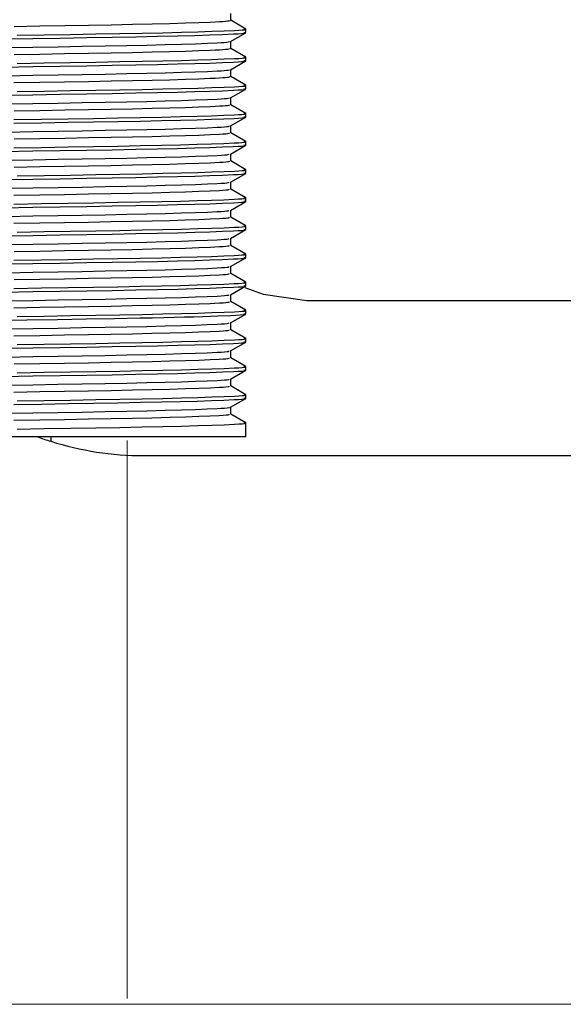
# Model space of a CAD drawing. Header units: millimetres. Extents: x 262469 to 275208, y -32539 to 9411.
# Tile 142 of 256: x 268135 to 268146, y -14149 to -14129. Entities that reach past the tile are written whole.
import ezdxf

# ---------------------------------------------------------------- set-up
doc = ezdxf.new("R2010")
doc.units = ezdxf.units.MM
doc.header["$LTSCALE"] = 100
doc.layers.add('$ IE_TELETECHNIKA', color=5, linetype='Continuous', lineweight=30)

msp = doc.modelspace()

# ---------------------------------------------------------------- linework, layer by layer
at = {"layer": '$ IE_TELETECHNIKA', "color": 7, "linetype": 'Continuous'}
for p, q in [((268139.244, -14129.502), (268139.244, -14129.361)), ((268139.551, -14129.679), (268139.244, -14129.501)), ((268139.553, -14129.752), (268139.553, -14129.681)), ((268139.242, -14129.933), (268139.551, -14129.754)), ((268139.244, -14130.074), (268139.244, -14129.932)), ((268139.551, -14130.25), (268139.244, -14130.073)), ((268139.553, -14130.324), (268139.553, -14130.252)), ((268139.242, -14130.505), (268139.551, -14130.326)), ((268139.244, -14130.645), (268139.244, -14130.503)), ((268139.551, -14130.822), (268139.244, -14130.644)), ((268139.553, -14130.895), (268139.553, -14130.824)), ((268139.242, -14131.076), (268139.551, -14130.897)), ((268139.244, -14131.217), (268139.244, -14131.075)), ((268139.551, -14131.393), (268139.244, -14131.216)), ((268139.242, -14131.647), (268139.551, -14131.469)), ((268139.553, -14131.466), (268139.553, -14131.395)), ((268139.244, -14131.788), (268139.244, -14131.646)), ((268139.551, -14131.965), (268139.244, -14131.787)), ((268139.242, -14132.219), (268139.551, -14132.04)), ((268139.553, -14132.038), (268139.553, -14131.966)), ((268139.244, -14132.359), (268139.244, -14132.218)), ((268139.551, -14132.536), (268139.244, -14132.358)), ((268139.242, -14132.79), (268139.551, -14132.612)), ((268139.553, -14132.609), (268139.553, -14132.538)), ((268139.244, -14132.931), (268139.244, -14132.789)), ((268139.551, -14133.107), (268139.244, -14132.93)), ((268139.242, -14133.362), (268139.551, -14133.183)), ((268139.553, -14133.181), (268139.553, -14133.109)), ((268139.244, -14133.502), (268139.244, -14133.36)), ((268139.551, -14133.679), (268139.244, -14133.501)), ((268139.553, -14133.752), (268139.553, -14133.681)), ((268139.242, -14133.933), (268139.551, -14133.754)), ((268139.244, -14134.074), (268139.244, -14133.932)), ((268139.551, -14134.25), (268139.244, -14134.073)), ((268139.553, -14134.323), (268139.553, -14134.252)), ((268139.242, -14134.504), (268139.551, -14134.326)), ((268139.244, -14134.645), (268139.244, -14134.503)), ((268139.551, -14134.822), (268139.244, -14134.644)), ((268139.553, -14134.895), (268139.553, -14134.823)), ((268139.242, -14135.076), (268139.551, -14134.897)), ((268139.244, -14135.216), (268139.244, -14135.075)), ((268139.551, -14135.393), (268139.244, -14135.215)), ((268140.792, -14135.195), (268149.274, -14135.195)), ((268139.242, -14135.647), (268139.551, -14135.469)), ((268139.553, -14135.466), (268139.553, -14135.395)), ((268139.244, -14135.788), (268139.244, -14135.646)), ((268139.551, -14135.964), (268139.244, -14135.787)), ((268139.242, -14136.219), (268139.551, -14136.04)), ((268139.553, -14136.038), (268139.553, -14135.966)), ((268139.244, -14136.359), (268139.244, -14136.218)), ((268139.551, -14136.536), (268139.244, -14136.358)), ((268139.242, -14136.79), (268139.551, -14136.611)), ((268139.553, -14136.609), (268139.553, -14136.538)), ((268139.244, -14136.931), (268139.244, -14136.789)), ((268139.551, -14137.107), (268139.244, -14136.93)), ((268139.242, -14137.361), (268139.551, -14137.183)), ((268139.553, -14137.181), (268139.553, -14137.109)), ((268139.244, -14137.502), (268139.244, -14137.36)), ((268139.551, -14137.679), (268139.244, -14137.501)), ((268139.553, -14137.966), (268139.553, -14137.681)), ((268139.553, -14137.966), (268127.837, -14137.966)), ((268135.585, -14137.966), (268135.585, -14138.054)), ((268137.474, -14138.344), (268152.592, -14138.344))]:
    msp.add_line(p, q, dxfattribs=at)
at = {"layer": '$ IE_TELETECHNIKA', "color": 7, "linetype": 'Continuous', "lineweight": 5, "ltscale": 20.32}
msp.add_line((268137.141, -14149.375), (268137.141, -14138.036), dxfattribs=at)
at = {"layer": '$ IE_TELETECHNIKA', "color": 0, "linetype": 'Continuous', "lineweight": 5, "ltscale": 16}
msp.add_line((268358.672, -14149.491), (268029.705, -14149.491), dxfattribs=at)
at = {"layer": '$ IE_TELETECHNIKA', "color": 7, "linetype": 'Continuous'}
for points in [[(268134.84, -14129.626), (268135.362, -14129.617), (268135.869, -14129.608), (268136.355, -14129.6), (268136.815, -14129.591), (268137.247, -14129.583), (268137.644, -14129.574), (268138.005, -14129.565), (268138.323, -14129.556), (268138.598, -14129.546), (268138.829, -14129.537), (268138.928, -14129.533), (268139.013, -14129.528), (268139.084, -14129.524), (268139.139, -14129.519), (268139.178, -14129.515), (268139.204, -14129.511), (268139.236, -14129.502)], [(268134.9, -14129.804), (268135.452, -14129.795), (268135.986, -14129.787), (268136.499, -14129.778), (268136.987, -14129.77), (268137.444, -14129.761), (268137.864, -14129.753), (268138.243, -14129.744), (268138.575, -14129.734), (268138.862, -14129.725), (268139.11, -14129.716), (268139.32, -14129.707), (268139.406, -14129.702), (268139.474, -14129.698), (268139.522, -14129.694), (268139.545, -14129.689), (268139.54, -14129.685), (268139.512, -14129.681)], [(268134.644, -14129.88), (268135.219, -14129.87), (268135.779, -14129.861), (268136.318, -14129.853), (268136.831, -14129.844), (268137.313, -14129.835), (268137.758, -14129.826), (268138.16, -14129.817), (268138.513, -14129.808), (268138.818, -14129.798), (268139.08, -14129.788), (268139.301, -14129.779), (268139.393, -14129.774), (268139.466, -14129.77), (268139.518, -14129.765), (268139.544, -14129.761), (268139.541, -14129.757), (268139.512, -14129.752)], [(268134.697, -14130.057), (268135.223, -14130.048), (268135.735, -14130.039), (268136.227, -14130.03), (268136.694, -14130.022), (268137.134, -14130.014), (268137.541, -14130.005), (268137.912, -14129.996), (268138.242, -14129.987), (268138.528, -14129.978), (268138.771, -14129.968), (268138.97, -14129.959), (268139.049, -14129.955), (268139.113, -14129.95), (268139.159, -14129.946), (268139.189, -14129.942), (268139.221, -14129.933)], [(268134.839, -14130.197), (268135.362, -14130.188), (268135.868, -14130.179), (268136.354, -14130.171), (268136.815, -14130.163), (268137.246, -14130.154), (268137.644, -14130.145), (268138.005, -14130.136), (268138.323, -14130.127), (268138.598, -14130.118), (268138.829, -14130.109), (268138.928, -14130.104), (268139.013, -14130.1), (268139.084, -14130.095), (268139.139, -14130.091), (268139.178, -14130.086), (268139.204, -14130.082), (268139.233, -14130.074)], [(268134.9, -14130.376), (268135.452, -14130.367), (268135.986, -14130.358), (268136.499, -14130.35), (268136.987, -14130.341), (268137.444, -14130.333), (268137.864, -14130.324), (268138.243, -14130.315), (268138.575, -14130.306), (268138.862, -14130.297), (268139.11, -14130.287), (268139.32, -14130.278), (268139.406, -14130.274), (268139.474, -14130.269), (268139.522, -14130.265), (268139.545, -14130.261), (268139.54, -14130.256), (268139.512, -14130.252)], [(268134.644, -14130.451), (268135.219, -14130.442), (268135.779, -14130.433), (268136.318, -14130.424), (268136.831, -14130.416), (268137.313, -14130.407), (268137.758, -14130.398), (268138.16, -14130.388), (268138.513, -14130.379), (268138.818, -14130.369), (268139.08, -14130.36), (268139.301, -14130.35), (268139.393, -14130.346), (268139.466, -14130.341), (268139.518, -14130.337), (268139.544, -14130.332), (268139.541, -14130.328), (268139.512, -14130.324)], [(268134.697, -14130.628), (268135.223, -14130.619), (268135.734, -14130.61), (268136.226, -14130.602), (268136.694, -14130.594), (268137.134, -14130.585), (268137.541, -14130.576), (268137.912, -14130.567), (268138.242, -14130.558), (268138.528, -14130.549), (268138.771, -14130.54), (268138.97, -14130.53), (268139.049, -14130.526), (268139.113, -14130.522), (268139.16, -14130.517), (268139.189, -14130.513), (268139.219, -14130.505)], [(268134.838, -14130.768), (268135.361, -14130.759), (268135.868, -14130.751), (268136.354, -14130.742), (268136.815, -14130.734), (268137.246, -14130.726), (268137.644, -14130.717), (268138.004, -14130.708), (268138.323, -14130.699), (268138.598, -14130.689), (268138.829, -14130.68), (268138.927, -14130.675), (268139.013, -14130.671), (268139.085, -14130.666), (268139.14, -14130.662), (268139.179, -14130.658), (268139.204, -14130.654), (268139.23, -14130.645)], [(268134.9, -14130.947), (268135.452, -14130.938), (268135.986, -14130.93), (268136.499, -14130.921), (268136.987, -14130.913), (268137.444, -14130.904), (268137.864, -14130.895), (268138.243, -14130.886), (268138.575, -14130.877), (268138.862, -14130.868), (268139.11, -14130.859), (268139.32, -14130.85), (268139.406, -14130.845), (268139.474, -14130.841), (268139.522, -14130.836), (268139.545, -14130.832), (268139.54, -14130.828), (268139.512, -14130.824)], [(268134.644, -14131.023), (268135.219, -14131.013), (268135.779, -14131.004), (268136.318, -14130.996), (268136.831, -14130.987), (268137.313, -14130.978), (268137.758, -14130.969), (268138.16, -14130.96), (268138.513, -14130.95), (268138.818, -14130.941), (268139.08, -14130.931), (268139.301, -14130.922), (268139.393, -14130.917), (268139.466, -14130.913), (268139.518, -14130.908), (268139.544, -14130.904), (268139.541, -14130.899), (268139.512, -14130.895)], [(268134.697, -14131.199), (268135.223, -14131.19), (268135.734, -14131.182), (268136.226, -14131.173), (268136.694, -14131.165), (268137.134, -14131.157), (268137.541, -14131.148), (268137.912, -14131.139), (268138.242, -14131.13), (268138.528, -14131.12), (268138.771, -14131.111), (268138.97, -14131.102), (268139.05, -14131.097), (268139.114, -14131.093), (268139.161, -14131.089), (268139.19, -14131.084), (268139.217, -14131.076)], [(268134.84, -14131.34), (268135.363, -14131.331), (268135.869, -14131.322), (268136.355, -14131.314), (268136.816, -14131.306), (268137.247, -14131.297), (268137.645, -14131.288), (268138.005, -14131.279), (268138.324, -14131.27), (268138.598, -14131.261), (268138.829, -14131.251), (268138.927, -14131.247), (268139.013, -14131.242), (268139.085, -14131.238), (268139.141, -14131.233), (268139.18, -14131.229), (268139.204, -14131.225), (268139.228, -14131.217)], [(268134.837, -14131.519), (268135.395, -14131.51), (268135.936, -14131.502), (268136.455, -14131.493), (268136.949, -14131.485), (268137.412, -14131.476), (268137.839, -14131.467), (268138.223, -14131.458), (268138.56, -14131.449), (268138.852, -14131.44), (268139.103, -14131.43), (268139.315, -14131.421), (268139.403, -14131.417), (268139.472, -14131.412), (268139.521, -14131.408), (268139.545, -14131.404), (268139.54, -14131.399), (268139.512, -14131.395)], [(268134.837, -14131.591), (268135.395, -14131.582), (268135.936, -14131.573), (268136.455, -14131.565), (268136.949, -14131.556), (268137.412, -14131.548), (268137.839, -14131.539), (268138.223, -14131.53), (268138.56, -14131.52), (268138.852, -14131.511), (268139.103, -14131.502), (268139.315, -14131.493), (268139.403, -14131.488), (268139.472, -14131.484), (268139.521, -14131.479), (268139.545, -14131.475), (268139.54, -14131.471), (268139.512, -14131.466)], [(268134.697, -14131.771), (268135.223, -14131.762), (268135.734, -14131.753), (268136.226, -14131.745), (268136.694, -14131.736), (268137.133, -14131.728), (268137.541, -14131.719), (268137.912, -14131.71), (268138.242, -14131.701), (268138.528, -14131.692), (268138.77, -14131.683), (268138.969, -14131.673), (268139.05, -14131.669), (268139.115, -14131.664), (268139.162, -14131.66), (268139.191, -14131.656), (268139.216, -14131.648)], [(268134.84, -14131.911), (268135.362, -14131.902), (268135.869, -14131.894), (268136.355, -14131.885), (268136.815, -14131.877), (268137.247, -14131.868), (268137.644, -14131.86), (268138.005, -14131.851), (268138.324, -14131.841), (268138.598, -14131.832), (268138.829, -14131.823), (268139.013, -14131.814), (268139.085, -14131.809), (268139.142, -14131.805), (268139.181, -14131.801), (268139.204, -14131.796), (268139.225, -14131.788)], [(268134.644, -14132.165), (268135.219, -14132.156), (268135.779, -14132.147), (268136.318, -14132.138), (268136.831, -14132.13), (268137.313, -14132.121), (268137.758, -14132.112), (268138.16, -14132.103), (268138.513, -14132.093), (268138.818, -14132.084), (268139.08, -14132.074), (268139.301, -14132.065), (268139.393, -14132.06), (268139.466, -14132.056), (268139.518, -14132.051), (268139.544, -14132.047), (268139.541, -14132.042), (268139.512, -14132.038)], [(268134.837, -14132.091), (268135.395, -14132.082), (268135.936, -14132.073), (268136.455, -14132.065), (268136.949, -14132.056), (268137.412, -14132.048), (268137.839, -14132.039), (268138.223, -14132.03), (268138.56, -14132.02), (268138.852, -14132.011), (268139.103, -14132.002), (268139.315, -14131.993), (268139.403, -14131.988), (268139.472, -14131.984), (268139.521, -14131.979), (268139.545, -14131.975), (268139.54, -14131.971), (268139.512, -14131.966)], [(268134.697, -14132.342), (268135.222, -14132.333), (268135.734, -14132.324), (268136.226, -14132.316), (268136.694, -14132.308), (268137.133, -14132.299), (268137.54, -14132.291), (268137.911, -14132.282), (268138.242, -14132.272), (268138.528, -14132.263), (268138.77, -14132.254), (268138.969, -14132.245), (268139.05, -14132.24), (268139.115, -14132.236), (268139.163, -14132.231), (268139.192, -14132.227), (268139.214, -14132.219)], [(268134.839, -14132.483), (268135.362, -14132.474), (268135.868, -14132.465), (268136.354, -14132.457), (268136.815, -14132.448), (268137.246, -14132.44), (268137.644, -14132.431), (268138.005, -14132.422), (268138.323, -14132.413), (268138.598, -14132.404), (268138.828, -14132.394), (268139.013, -14132.385), (268139.086, -14132.381), (268139.142, -14132.376), (268139.182, -14132.372), (268139.205, -14132.368), (268139.223, -14132.36)], [(268134.644, -14132.737), (268135.219, -14132.727), (268135.779, -14132.719), (268136.318, -14132.71), (268136.831, -14132.701), (268137.313, -14132.692), (268137.758, -14132.683), (268138.16, -14132.674), (268138.513, -14132.665), (268138.818, -14132.655), (268139.08, -14132.646), (268139.301, -14132.636), (268139.393, -14132.632), (268139.466, -14132.627), (268139.518, -14132.622), (268139.544, -14132.618), (268139.541, -14132.614), (268139.512, -14132.609)], [(268134.9, -14132.661), (268135.452, -14132.652), (268135.986, -14132.644), (268136.499, -14132.635), (268136.987, -14132.627), (268137.444, -14132.618), (268137.864, -14132.61), (268138.243, -14132.601), (268138.575, -14132.591), (268138.862, -14132.582), (268139.11, -14132.573), (268139.32, -14132.564), (268139.406, -14132.559), (268139.474, -14132.555), (268139.522, -14132.551), (268139.545, -14132.546), (268139.54, -14132.542), (268139.512, -14132.538)], [(268134.696, -14132.914), (268135.222, -14132.905), (268135.734, -14132.896), (268136.226, -14132.888), (268136.693, -14132.879), (268137.133, -14132.871), (268137.54, -14132.862), (268137.911, -14132.853), (268138.242, -14132.844), (268138.528, -14132.835), (268138.77, -14132.825), (268138.969, -14132.816), (268139.05, -14132.812), (268139.116, -14132.807), (268139.164, -14132.803), (268139.193, -14132.799), (268139.213, -14132.79)], [(268134.838, -14133.054), (268135.361, -14133.045), (268135.868, -14133.037), (268136.354, -14133.028), (268136.815, -14133.02), (268137.246, -14133.011), (268137.644, -14133.003), (268138.004, -14132.993), (268138.323, -14132.984), (268138.598, -14132.975), (268138.828, -14132.966), (268139.013, -14132.957), (268139.086, -14132.952), (268139.143, -14132.948), (268139.183, -14132.943), (268139.205, -14132.939), (268139.221, -14132.931)], [(268134.644, -14133.308), (268135.219, -14133.299), (268135.779, -14133.29), (268136.318, -14133.281), (268136.831, -14133.273), (268137.313, -14133.264), (268137.758, -14133.255), (268138.16, -14133.246), (268138.513, -14133.236), (268138.818, -14133.227), (268139.08, -14133.217), (268139.301, -14133.208), (268139.393, -14133.203), (268139.466, -14133.198), (268139.518, -14133.194), (268139.544, -14133.189), (268139.541, -14133.185), (268139.512, -14133.181)], [(268134.837, -14133.234), (268135.395, -14133.225), (268135.936, -14133.216), (268136.455, -14133.208), (268136.949, -14133.199), (268137.412, -14133.191), (268137.839, -14133.182), (268138.223, -14133.173), (268138.56, -14133.163), (268138.852, -14133.154), (268139.103, -14133.145), (268139.315, -14133.135), (268139.403, -14133.131), (268139.472, -14133.127), (268139.521, -14133.122), (268139.545, -14133.118), (268139.54, -14133.114), (268139.512, -14133.109)], [(268134.696, -14133.485), (268135.222, -14133.476), (268135.733, -14133.467), (268136.225, -14133.459), (268136.693, -14133.451), (268137.133, -14133.442), (268137.54, -14133.433), (268137.911, -14133.424), (268138.242, -14133.415), (268138.528, -14133.406), (268138.769, -14133.397), (268138.968, -14133.388), (268139.05, -14133.383), (268139.116, -14133.379), (268139.165, -14133.374), (268139.194, -14133.37), (268139.212, -14133.362)], [(268134.838, -14133.625), (268135.36, -14133.617), (268135.867, -14133.608), (268136.353, -14133.6), (268136.814, -14133.591), (268137.246, -14133.583), (268137.644, -14133.574), (268138.004, -14133.565), (268138.323, -14133.556), (268138.598, -14133.546), (268138.828, -14133.537), (268139.013, -14133.528), (268139.086, -14133.523), (268139.144, -14133.519), (268139.184, -14133.515), (268139.206, -14133.511), (268139.219, -14133.502)], [(268134.9, -14133.804), (268135.452, -14133.795), (268135.986, -14133.787), (268136.499, -14133.778), (268136.987, -14133.77), (268137.444, -14133.761), (268137.864, -14133.752), (268138.243, -14133.743), (268138.575, -14133.734), (268138.862, -14133.725), (268139.11, -14133.716), (268139.32, -14133.707), (268139.406, -14133.702), (268139.474, -14133.698), (268139.522, -14133.693), (268139.545, -14133.689), (268139.54, -14133.685), (268139.512, -14133.681)], [(268134.644, -14133.88), (268135.219, -14133.87), (268135.779, -14133.861), (268136.318, -14133.853), (268136.831, -14133.844), (268137.313, -14133.835), (268137.758, -14133.826), (268138.16, -14133.817), (268138.513, -14133.807), (268138.818, -14133.798), (268139.08, -14133.788), (268139.301, -14133.779), (268139.393, -14133.774), (268139.466, -14133.77), (268139.518, -14133.765), (268139.544, -14133.761), (268139.541, -14133.756), (268139.512, -14133.752)], [(268134.696, -14134.056), (268135.222, -14134.047), (268135.733, -14134.039), (268136.225, -14134.03), (268136.693, -14134.022), (268137.133, -14134.014), (268137.54, -14134.005), (268137.911, -14133.996), (268138.242, -14133.987), (268138.527, -14133.977), (268138.769, -14133.968), (268138.968, -14133.959), (268139.05, -14133.954), (268139.117, -14133.95), (268139.166, -14133.946), (268139.196, -14133.941), (268139.212, -14133.933)], [(268134.839, -14134.197), (268135.362, -14134.188), (268135.868, -14134.179), (268136.354, -14134.171), (268136.815, -14134.163), (268137.246, -14134.154), (268137.644, -14134.145), (268138.005, -14134.136), (268138.324, -14134.127), (268138.598, -14134.118), (268138.827, -14134.109), (268139.013, -14134.099), (268139.087, -14134.095), (268139.145, -14134.09), (268139.185, -14134.086), (268139.207, -14134.082), (268139.218, -14134.074)], [(268134.837, -14134.376), (268135.395, -14134.367), (268135.936, -14134.359), (268136.455, -14134.35), (268136.949, -14134.342), (268137.412, -14134.333), (268137.839, -14134.324), (268138.223, -14134.315), (268138.56, -14134.306), (268138.852, -14134.297), (268139.103, -14134.287), (268139.315, -14134.278), (268139.403, -14134.274), (268139.472, -14134.269), (268139.521, -14134.265), (268139.545, -14134.261), (268139.54, -14134.256), (268139.512, -14134.252)], [(268134.644, -14134.451), (268135.219, -14134.442), (268135.779, -14134.433), (268136.318, -14134.424), (268136.831, -14134.415), (268137.313, -14134.407), (268137.758, -14134.398), (268138.16, -14134.388), (268138.513, -14134.379), (268138.818, -14134.369), (268139.08, -14134.36), (268139.301, -14134.35), (268139.393, -14134.346), (268139.466, -14134.341), (268139.518, -14134.337), (268139.544, -14134.332), (268139.541, -14134.328), (268139.512, -14134.323)], [(268134.696, -14134.628), (268135.222, -14134.619), (268135.733, -14134.61), (268136.225, -14134.602), (268136.693, -14134.594), (268137.132, -14134.585), (268137.54, -14134.576), (268137.911, -14134.567), (268138.242, -14134.558), (268138.527, -14134.549), (268138.769, -14134.54), (268138.968, -14134.53), (268139.05, -14134.526), (268139.117, -14134.521), (268139.167, -14134.517), (268139.197, -14134.513), (268139.211, -14134.505)], [(268134.839, -14134.768), (268135.361, -14134.759), (268135.868, -14134.751), (268136.354, -14134.742), (268136.815, -14134.734), (268137.246, -14134.726), (268137.644, -14134.717), (268138.005, -14134.708), (268138.324, -14134.698), (268138.598, -14134.689), (268138.827, -14134.68), (268139.013, -14134.671), (268139.087, -14134.666), (268139.145, -14134.662), (268139.186, -14134.658), (268139.208, -14134.653), (268139.217, -14134.645)], [(268134.837, -14134.948), (268135.395, -14134.939), (268135.936, -14134.93), (268136.455, -14134.922), (268136.949, -14134.913), (268137.412, -14134.905), (268137.839, -14134.896), (268138.223, -14134.887), (268138.56, -14134.877), (268138.852, -14134.868), (268139.103, -14134.859), (268139.315, -14134.85), (268139.403, -14134.845), (268139.472, -14134.841), (268139.521, -14134.836), (268139.545, -14134.832), (268139.54, -14134.828), (268139.512, -14134.823)], [(268134.644, -14135.022), (268135.219, -14135.013), (268135.779, -14135.004), (268136.318, -14134.996), (268136.831, -14134.987), (268137.313, -14134.978), (268137.758, -14134.969), (268138.16, -14134.96), (268138.513, -14134.95), (268138.818, -14134.941), (268139.08, -14134.931), (268139.301, -14134.922), (268139.393, -14134.917), (268139.466, -14134.913), (268139.518, -14134.908), (268139.544, -14134.904), (268139.541, -14134.899), (268139.512, -14134.895)], [(268134.696, -14135.199), (268135.222, -14135.19), (268135.733, -14135.182), (268136.225, -14135.173), (268136.693, -14135.165), (268137.132, -14135.156), (268137.539, -14135.148), (268137.911, -14135.139), (268138.241, -14135.13), (268138.527, -14135.12), (268138.768, -14135.111), (268138.967, -14135.102), (268139.05, -14135.097), (268139.117, -14135.093), (268139.168, -14135.088), (268139.199, -14135.084), (268139.211, -14135.076)], [(268139.532, -14134.932), (268139.905, -14135.067), (268140.792, -14135.195)], [(268134.838, -14135.34), (268135.361, -14135.331), (268135.867, -14135.322), (268136.354, -14135.314), (268136.814, -14135.306), (268137.246, -14135.297), (268137.644, -14135.288), (268138.004, -14135.279), (268138.324, -14135.27), (268138.598, -14135.261), (268138.827, -14135.251), (268139.013, -14135.242), (268139.087, -14135.238), (268139.146, -14135.233), (268139.187, -14135.229), (268139.209, -14135.225), (268139.216, -14135.217)], [(268132.53, -14135.628), (268135.102, -14135.586), (268135.721, -14135.577), (268136.315, -14135.567), (268136.878, -14135.557), (268137.404, -14135.548), (268137.649, -14135.543), (268137.883, -14135.538), (268138.102, -14135.533), (268138.307, -14135.527), (268138.496, -14135.522), (268138.671, -14135.517), (268138.832, -14135.512), (268138.98, -14135.506), (268139.239, -14135.496), (268139.349, -14135.491), (268139.439, -14135.486), (268139.505, -14135.481), (268139.541, -14135.476), (268139.543, -14135.471), (268139.512, -14135.466)], [(268134.9, -14135.518), (268135.452, -14135.509), (268135.986, -14135.501), (268136.499, -14135.493), (268136.987, -14135.484), (268137.444, -14135.476), (268137.864, -14135.467), (268138.243, -14135.458), (268138.575, -14135.448), (268138.862, -14135.439), (268139.11, -14135.43), (268139.32, -14135.421), (268139.406, -14135.416), (268139.474, -14135.412), (268139.522, -14135.408), (268139.545, -14135.403), (268139.54, -14135.399), (268139.512, -14135.395)], [(268134.696, -14135.771), (268135.221, -14135.762), (268135.733, -14135.753), (268136.225, -14135.745), (268136.693, -14135.736), (268137.132, -14135.728), (268137.539, -14135.719), (268137.911, -14135.71), (268138.241, -14135.701), (268138.527, -14135.692), (268138.768, -14135.682), (268138.966, -14135.673), (268139.049, -14135.669), (268139.118, -14135.664), (268139.169, -14135.66), (268139.2, -14135.656), (268139.211, -14135.647)], [(268134.837, -14135.911), (268135.36, -14135.902), (268135.867, -14135.894), (268136.353, -14135.885), (268136.814, -14135.877), (268137.245, -14135.868), (268137.643, -14135.86), (268138.004, -14135.851), (268138.323, -14135.841), (268138.597, -14135.832), (268138.826, -14135.823), (268139.012, -14135.814), (268139.087, -14135.809), (268139.146, -14135.805), (268139.188, -14135.8), (268139.21, -14135.796), (268139.215, -14135.788)], [(268134.644, -14136.165), (268135.219, -14136.156), (268135.779, -14136.147), (268136.318, -14136.138), (268136.831, -14136.13), (268137.313, -14136.121), (268137.758, -14136.112), (268138.16, -14136.103), (268138.513, -14136.093), (268138.818, -14136.084), (268139.08, -14136.074), (268139.301, -14136.065), (268139.393, -14136.06), (268139.466, -14136.055), (268139.518, -14136.051), (268139.544, -14136.047), (268139.541, -14136.042), (268139.512, -14136.038)], [(268134.9, -14136.09), (268135.452, -14136.081), (268135.986, -14136.072), (268136.499, -14136.064), (268136.987, -14136.056), (268137.444, -14136.047), (268137.864, -14136.038), (268138.243, -14136.029), (268138.575, -14136.02), (268138.862, -14136.011), (268139.11, -14136.001), (268139.32, -14135.992), (268139.406, -14135.988), (268139.474, -14135.983), (268139.522, -14135.979), (268139.545, -14135.975), (268139.54, -14135.971), (268139.512, -14135.966)], [(268134.696, -14136.342), (268135.221, -14136.333), (268135.733, -14136.324), (268136.225, -14136.316), (268136.692, -14136.308), (268137.132, -14136.299), (268137.539, -14136.291), (268137.91, -14136.282), (268138.241, -14136.272), (268138.527, -14136.263), (268138.768, -14136.254), (268138.966, -14136.245), (268139.049, -14136.24), (268139.118, -14136.236), (268139.17, -14136.231), (268139.202, -14136.227), (268139.212, -14136.219)], [(268134.839, -14136.483), (268135.361, -14136.474), (268135.868, -14136.465), (268136.354, -14136.457), (268136.815, -14136.448), (268137.246, -14136.44), (268137.644, -14136.431), (268138.005, -14136.422), (268138.324, -14136.413), (268138.598, -14136.403), (268138.826, -14136.394), (268139.012, -14136.385), (268139.087, -14136.381), (268139.147, -14136.376), (268139.189, -14136.372), (268139.212, -14136.368), (268139.214, -14136.359)], [(268134.644, -14136.737), (268135.219, -14136.727), (268135.779, -14136.718), (268136.318, -14136.71), (268136.831, -14136.701), (268137.313, -14136.692), (268137.758, -14136.683), (268138.16, -14136.674), (268138.513, -14136.665), (268138.818, -14136.655), (268139.08, -14136.645), (268139.301, -14136.636), (268139.393, -14136.631), (268139.466, -14136.627), (268139.518, -14136.622), (268139.544, -14136.618), (268139.541, -14136.613), (268139.512, -14136.609)], [(268134.9, -14136.661), (268135.452, -14136.652), (268135.986, -14136.644), (268136.499, -14136.635), (268136.987, -14136.627), (268137.444, -14136.618), (268137.864, -14136.61), (268138.243, -14136.6), (268138.575, -14136.591), (268138.862, -14136.582), (268139.11, -14136.573), (268139.32, -14136.564), (268139.406, -14136.559), (268139.474, -14136.555), (268139.522, -14136.551), (268139.545, -14136.546), (268139.54, -14136.542), (268139.512, -14136.538)], [(268134.695, -14136.914), (268135.221, -14136.905), (268135.732, -14136.896), (268136.224, -14136.887), (268136.692, -14136.879), (268137.132, -14136.871), (268137.539, -14136.862), (268137.91, -14136.853), (268138.241, -14136.844), (268138.527, -14136.835), (268138.767, -14136.825), (268138.965, -14136.816), (268139.049, -14136.812), (268139.118, -14136.807), (268139.171, -14136.803), (268139.204, -14136.798), (268139.215, -14136.794), (268139.212, -14136.79)], [(268134.838, -14137.054), (268135.361, -14137.045), (268135.868, -14137.036), (268136.354, -14137.028), (268136.815, -14137.02), (268137.246, -14137.011), (268137.644, -14137.002), (268138.004, -14136.993), (268138.324, -14136.984), (268138.598, -14136.975), (268138.826, -14136.966), (268139.012, -14136.956), (268139.087, -14136.952), (268139.147, -14136.948), (268139.19, -14136.943), (268139.213, -14136.939), (268139.214, -14136.931)], [(268134.837, -14137.305), (268135.395, -14137.296), (268135.936, -14137.287), (268136.455, -14137.279), (268136.949, -14137.27), (268137.412, -14137.262), (268137.839, -14137.253), (268138.223, -14137.244), (268138.56, -14137.235), (268138.852, -14137.225), (268139.103, -14137.216), (268139.315, -14137.207), (268139.403, -14137.202), (268139.472, -14137.198), (268139.521, -14137.193), (268139.545, -14137.189), (268139.54, -14137.185), (268139.512, -14137.181)], [(268134.9, -14137.232), (268135.452, -14137.224), (268135.986, -14137.215), (268136.499, -14137.207), (268136.987, -14137.198), (268137.444, -14137.19), (268137.865, -14137.181), (268138.243, -14137.172), (268138.575, -14137.163), (268138.862, -14137.153), (268139.11, -14137.144), (268139.32, -14137.135), (268139.406, -14137.131), (268139.474, -14137.126), (268139.522, -14137.122), (268139.545, -14137.118), (268139.54, -14137.113), (268139.512, -14137.109)], [(268134.696, -14137.485), (268135.221, -14137.476), (268135.732, -14137.467), (268136.224, -14137.459), (268136.692, -14137.451), (268137.132, -14137.442), (268137.539, -14137.433), (268137.91, -14137.424), (268138.241, -14137.415), (268138.527, -14137.406), (268138.767, -14137.397), (268138.965, -14137.388), (268139.048, -14137.383), (268139.118, -14137.379), (268139.172, -14137.374), (268139.205, -14137.37), (268139.216, -14137.366), (268139.213, -14137.362)], [(268134.838, -14137.625), (268135.36, -14137.616), (268135.867, -14137.608), (268136.353, -14137.599), (268136.814, -14137.591), (268137.245, -14137.583), (268137.643, -14137.574), (268138.004, -14137.565), (268138.324, -14137.556), (268138.598, -14137.546), (268138.826, -14137.537), (268139.011, -14137.528), (268139.087, -14137.523), (268139.148, -14137.519), (268139.191, -14137.515), (268139.215, -14137.51), (268139.213, -14137.502)], [(268134.9, -14137.804), (268135.452, -14137.795), (268135.986, -14137.787), (268136.499, -14137.778), (268136.987, -14137.77), (268137.444, -14137.761), (268137.864, -14137.752), (268138.243, -14137.743), (268138.575, -14137.734), (268138.862, -14137.725), (268139.11, -14137.716), (268139.32, -14137.707), (268139.406, -14137.702), (268139.474, -14137.698), (268139.522, -14137.693), (268139.545, -14137.689), (268139.54, -14137.685), (268139.512, -14137.681)]]:
    msp.add_lwpolyline(points, dxfattribs=at)
for start, end in [(250.0516, 252.5424), (252.5424, 270)]:
    msp.add_arc((268137.474, -14132.045), 6.299, start, end, dxfattribs=at)

doc.saveas('drawing.dxf')
